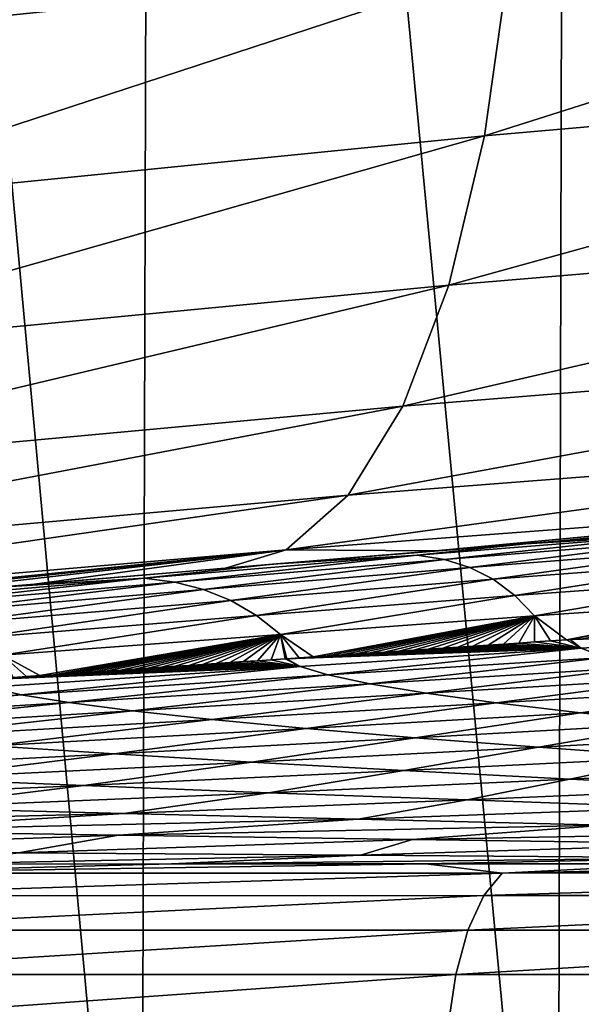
# Model space of a CAD drawing. Header units: metres. Extents: x -136 to 36, y -213 to -20.
# Tile 42 of 104: x -8.8 to -6.98, y -69.53 to -66.33. Entities that reach past the tile are written whole.
import ezdxf

# ---------------------------------------------------------------- set-up
doc = ezdxf.new("R2010")
doc.units = ezdxf.units.M
doc.layers.add('solid_11_382_033_XXX', color=7, linetype='CONTINUOUS')

msp = doc.modelspace()

# ---------------------------------------------------------------- linework, layer by layer
at = {"layer": 'solid_11_382_033_XXX'}
for points in [[(-9.723848, -71.427765, 20.875294), (-8.405974, -71.428391, 21.440775), (-9.677687, -57.603088, 20.896767)], [(-8.405974, -71.428391, 21.440775), (-8.365403, -57.603088, 21.456661), (-9.677687, -57.603088, 20.896767)], [(-8.405974, -71.428391, 21.440775), (-7.055417, -71.429123, 21.923027), (-8.365403, -57.603088, 21.456661)], [(-7.055417, -71.429123, 21.923027), (-7.02093, -57.603088, 21.934113), (-8.365403, -57.603088, 21.456661)], [(-7.055417, -71.429123, 21.923027), (-5.677426, -71.429977, 22.320175), (-7.02093, -57.603088, 21.934113)], [(-5.677426, -71.429977, 22.320175), (-5.64944, -57.603088, 22.327284), (-7.02093, -57.603088, 21.934113)], [(-7.172467, -65.528564, -22.069801), (-7.21252, -66.14875, -22.361744), (-9.519383, -66.389381, -21.476698)], [(-9.447489, -65.775337, -21.194506), (-7.172467, -65.528564, -22.069801), (-9.519383, -66.389381, -21.476698)], [(-4.849116, -65.933975, -22.993952), (-4.90018, -66.50061, -23.389259), (-7.291728, -66.709427, -22.75013)], [(-7.21252, -66.14875, -22.361744), (-4.849116, -65.933975, -22.993952), (-7.291728, -66.709427, -22.75013)], [(-7.21252, -66.14875, -22.361744), (-7.291728, -66.709427, -22.75013), (-9.639682, -66.944496, -21.849821)], [(-9.519383, -66.389381, -21.476698), (-7.21252, -66.14875, -22.361744), (-9.639682, -66.944496, -21.849821)], [(-4.90018, -66.50061, -23.389259), (-4.976851, -66.989738, -23.873854), (-7.407676, -67.193481, -23.223112)], [(-7.291728, -66.709427, -22.75013), (-4.90018, -66.50061, -23.389259), (-7.407676, -67.193481, -23.223112)], [(-7.291728, -66.709427, -22.75013), (-7.407676, -67.193481, -23.223112), (-9.804714, -67.423759, -22.302496)], [(-9.639682, -66.944496, -21.849821), (-7.291728, -66.709427, -22.75013), (-9.804714, -67.423759, -22.302496)], [(-4.976851, -66.989738, -23.873854), (-5.076793, -67.386436, -24.432953), (-7.556828, -67.586166, -23.766273)], [(-7.407676, -67.193481, -23.223112), (-4.976851, -66.989738, -23.873854), (-7.556828, -67.586166, -23.766273)], [(-7.407676, -67.193481, -23.223112), (-7.556828, -67.586166, -23.766273), (-10.009449, -67.812561, -22.820921)], [(-9.804714, -67.423759, -22.302496), (-7.407676, -67.193481, -23.223112), (-10.009449, -67.812561, -22.820921)], [(-5.076793, -67.386436, -24.432953), (-5.196957, -67.678612, -25.049513), (-7.734636, -67.875496, -24.363049)], [(-7.556828, -67.586166, -23.766273), (-5.076793, -67.386436, -24.432953), (-7.734636, -67.875496, -24.363049)], [(-7.556828, -67.586166, -23.766273), (-7.734636, -67.875496, -24.363049), (-10.247643, -68.099037, -23.389288)], [(-10.009449, -67.812561, -22.820921), (-7.556828, -67.586166, -23.766273), (-10.247643, -68.099037, -23.389288)], [(-5.196957, -67.678612, -25.049513), (-5.33368, -67.857361, -25.704729), (-7.935678, -68.052658, -24.995239)], [(-7.734636, -67.875496, -24.363049), (-5.196957, -67.678612, -25.049513), (-7.935678, -68.052658, -24.995239)], [(-7.734636, -67.875496, -24.363049), (-7.935678, -68.052658, -24.995239), (-10.512033, -68.27446, -23.990263)], [(-10.247643, -68.099037, -23.389288), (-7.734636, -67.875496, -24.363049), (-10.512033, -68.27446, -23.990263)], [(-7.935678, -68.052658, -24.995239), (-5.33368, -67.857361, -25.704729), (-7.451432, -68.056038, -25.765329)], [(-5.33368, -67.857361, -25.704729), (-7.058185, -68.02507, -25.889957), (-7.451432, -68.056038, -25.765329)], [(-5.33368, -67.857361, -25.704729), (-6.598241, -67.990608, -26.027914), (-7.058185, -68.02507, -25.889957)], [(-6.676226, -68.004288, -30.622438), (-7.157686, -68.03302, -26.470507), (-6.368638, -67.974281, -26.526567)], [(-6.598241, -67.990608, -26.027914), (-6.368638, -67.974281, -26.526567), (-7.157686, -68.03302, -26.470507)], [(-7.058185, -68.02507, -25.889957), (-6.598241, -67.990608, -26.027914), (-7.157686, -68.03302, -26.470507)], [(-7.509887, -68.070244, -30.613489), (-7.979603, -68.099754, -26.40621), (-7.157686, -68.03302, -26.470507)], [(-7.451432, -68.056038, -25.765329), (-7.157686, -68.03302, -26.470507), (-7.979603, -68.099754, -26.40621)], [(-6.676226, -68.004288, -30.622438), (-7.509887, -68.070244, -30.613489), (-7.157686, -68.03302, -26.470507)], [(-7.421798, -68.083885, -34.794861), (-7.509887, -68.070244, -30.613489), (-6.676226, -68.004288, -30.622438)], [(-7.451432, -68.056038, -25.765329), (-7.058185, -68.02507, -25.889957), (-7.157686, -68.03302, -26.470507)], [(-6.598224, -68.018814, -34.749725), (-7.421798, -68.083885, -34.794861), (-6.676226, -68.004288, -30.622438)], [(-7.339628, -68.109856, -38.992989), (-7.421798, -68.083885, -34.794861), (-6.598224, -68.018814, -34.749725)], [(-6.526644, -68.046448, -38.895252), (-7.339628, -68.109856, -38.992989), (-6.598224, -68.018814, -34.749725)], [(-7.935678, -68.052658, -24.995239), (-9.932581, -68.264229, -24.836557), (-10.521371, -68.313339, -24.57753)], [(-10.512033, -68.27446, -23.990263), (-7.935678, -68.052658, -24.995239), (-10.521371, -68.313339, -24.57753)], [(-7.935678, -68.052658, -24.995239), (-9.346001, -68.214661, -25.079184), (-9.932581, -68.264229, -24.836557)], [(-7.935678, -68.052658, -24.995239), (-8.75174, -68.164185, -25.309998), (-9.346001, -68.214661, -25.079184)], [(-7.935678, -68.052658, -24.995239), (-8.132538, -68.111946, -25.535152), (-8.75174, -68.164185, -25.309998)], [(-7.935678, -68.052658, -24.995239), (-7.451432, -68.056038, -25.765329), (-8.132538, -68.111946, -25.535152)], [(-8.132538, -68.111946, -25.535152), (-7.451432, -68.056038, -25.765329), (-7.979603, -68.099754, -26.40621)], [(-7.263322, -68.148636, -43.218956), (-7.339628, -68.109856, -38.992989), (-6.526644, -68.046448, -38.895252)], [(-6.461481, -68.087723, -43.071056), (-7.263322, -68.148636, -43.218956), (-6.526644, -68.046448, -38.895252)], [(-7.509887, -68.070244, -30.613489), (-8.395687, -68.145004, -30.604303), (-7.979603, -68.099754, -26.40621)], [(-8.296801, -68.157646, -34.848331), (-8.395687, -68.145004, -30.604303), (-7.509887, -68.070244, -30.613489)], [(-7.421798, -68.083885, -34.794861), (-8.296801, -68.157646, -34.848331), (-7.509887, -68.070244, -30.613489)], [(-8.203141, -68.181755, -39.10709), (-8.296801, -68.157646, -34.848331), (-7.421798, -68.083885, -34.794861)], [(-7.339628, -68.109856, -38.992989), (-8.203141, -68.181755, -39.10709), (-7.421798, -68.083885, -34.794861)], [(-7.193243, -68.200912, -47.481987), (-7.263322, -68.148636, -43.218956), (-6.461481, -68.087723, -43.071056)], [(-6.403062, -68.143364, -47.287144), (-7.193243, -68.200912, -47.481987), (-6.461481, -68.087723, -43.071056)], [(-8.395687, -68.145004, -30.604303), (-8.861587, -68.174484, -26.3339), (-7.979603, -68.099754, -26.40621)], [(-8.132538, -68.111946, -25.535152), (-7.979603, -68.099754, -26.40621), (-8.861587, -68.174484, -26.3339)], [(-8.75174, -68.164185, -25.309998), (-8.132538, -68.111946, -25.535152), (-8.861587, -68.174484, -26.3339)], [(-8.114593, -68.217735, -43.390347), (-8.203141, -68.181755, -39.10709), (-7.339628, -68.109856, -38.992989)], [(-7.263322, -68.148636, -43.218956), (-8.114593, -68.217735, -43.390347), (-7.339628, -68.109856, -38.992989)], [(-8.395687, -68.145004, -30.604303), (-9.36487, -68.228554, -30.594374), (-8.861587, -68.174484, -26.3339)], [(-9.254107, -68.240097, -34.908913), (-9.36487, -68.228554, -30.594374), (-8.395687, -68.145004, -30.604303)], [(-8.296801, -68.157646, -34.848331), (-9.254107, -68.240097, -34.908913), (-8.395687, -68.145004, -30.604303)], [(-9.147758, -68.262123, -39.235798), (-9.254107, -68.240097, -34.908913), (-8.296801, -68.157646, -34.848331)], [(-8.203141, -68.181755, -39.10709), (-9.147758, -68.262123, -39.235798), (-8.296801, -68.157646, -34.848331)], [(-8.031556, -68.266212, -47.706264), (-8.114593, -68.217735, -43.390347), (-7.263322, -68.148636, -43.218956)], [(-7.193243, -68.200912, -47.481987), (-8.031556, -68.266212, -47.706264), (-7.263322, -68.148636, -43.218956)], [(-7.129207, -68.267311, -51.788979), (-7.193243, -68.200912, -47.481987), (-6.403062, -68.143364, -47.287144)], [(-6.351252, -68.21405, -51.551006), (-7.129207, -68.267311, -51.788979), (-6.403062, -68.143364, -47.287144)], [(-9.346001, -68.214661, -25.079184), (-8.75174, -68.164185, -25.309998), (-8.861587, -68.174484, -26.3339)], [(-9.045621, -68.294991, -43.583244), (-9.147758, -68.262123, -39.235798), (-8.203141, -68.181755, -39.10709)], [(-8.114593, -68.217735, -43.390347), (-9.045621, -68.294991, -43.583244), (-8.203141, -68.181755, -39.10709)], [(-8.948153, -68.339211, -47.958157), (-9.045621, -68.294991, -43.583244), (-8.114593, -68.217735, -43.390347)], [(-8.031556, -68.266212, -47.706264), (-8.948153, -68.339211, -47.958157), (-8.114593, -68.217735, -43.390347)], [(-7.953787, -68.327721, -52.060905), (-8.031556, -68.266212, -47.706264), (-7.193243, -68.200912, -47.481987)], [(-7.129207, -68.267311, -51.788979), (-7.953787, -68.327721, -52.060905), (-7.193243, -68.200912, -47.481987)], [(-6.351252, -68.21405, -51.551006), (-7.025548, -68.345245, -56.1227), (-7.129207, -68.267311, -51.788979)], [(-6.351252, -68.21405, -51.551006), (-7.014146, -68.344505, -56.118416), (-7.025548, -68.345245, -56.1227)], [(-6.351252, -68.21405, -51.551006), (-6.972645, -68.341812, -56.102863), (-7.014146, -68.344505, -56.118416)], [(-8.855033, -68.395256, -52.36562), (-8.948153, -68.339211, -47.958157), (-8.031556, -68.266212, -47.706264)], [(-7.953787, -68.327721, -52.060905), (-8.855033, -68.395256, -52.36562), (-8.031556, -68.266212, -47.706264)], [(-7.129207, -68.267311, -51.788979), (-7.847406, -68.400307, -56.440327), (-7.953787, -68.327721, -52.060905)], [(-7.129207, -68.267311, -51.788979), (-7.801683, -68.397186, -56.422325), (-7.847406, -68.400307, -56.440327)], [(-7.129207, -68.267311, -51.788979), (-7.75574, -68.394058, -56.404263), (-7.801683, -68.397186, -56.422325)], [(-7.129207, -68.267311, -51.788979), (-7.709567, -68.390915, -56.386135), (-7.75574, -68.394058, -56.404263)], [(-7.129207, -68.267311, -51.788979), (-7.663146, -68.387764, -56.367947), (-7.709567, -68.390915, -56.386135)], [(-7.129207, -68.267311, -51.788979), (-7.616457, -68.384598, -56.349686), (-7.663146, -68.387764, -56.367947)], [(-7.129207, -68.267311, -51.788979), (-7.569475, -68.381416, -56.331345), (-7.616457, -68.384598, -56.349686)], [(-7.129207, -68.267311, -51.788979), (-7.522175, -68.378227, -56.312923), (-7.569475, -68.381416, -56.331345)], [(-7.129207, -68.267311, -51.788979), (-7.474535, -68.375015, -56.294411), (-7.522175, -68.378227, -56.312923)], [(-7.129207, -68.267311, -51.788979), (-7.42653, -68.371788, -56.275806), (-7.474535, -68.375015, -56.294411)], [(-7.129207, -68.267311, -51.788979), (-7.378136, -68.368546, -56.257103), (-7.42653, -68.371788, -56.275806)], [(-7.129207, -68.267311, -51.788979), (-7.329324, -68.365288, -56.238293), (-7.378136, -68.368546, -56.257103)], [(-7.129207, -68.267311, -51.788979), (-7.28006, -68.362007, -56.219368), (-7.329324, -68.365288, -56.238293)], [(-7.129207, -68.267311, -51.788979), (-7.230308, -68.358704, -56.200321), (-7.28006, -68.362007, -56.219368)], [(-7.129207, -68.267311, -51.788979), (-7.180027, -68.355377, -56.181145), (-7.230308, -68.358704, -56.200321)], [(-7.129207, -68.267311, -51.788979), (-7.129173, -68.352028, -56.161819), (-7.180027, -68.355377, -56.181145)], [(-7.129207, -68.267311, -51.788979), (-7.025548, -68.345245, -56.1227), (-7.0777, -68.348656, -56.142345)], [(-7.129207, -68.267311, -51.788979), (-7.0777, -68.348656, -56.142345), (-7.129173, -68.352028, -56.161819)], [(-6.120474, -68.321259, -57.148453), (-6.977822, -68.372612, -57.465378), (-7.014146, -68.344505, -56.118416)], [(-6.972645, -68.341812, -56.102863), (-6.120474, -68.321259, -57.148453), (-7.014146, -68.344505, -56.118416)], [(-6.120474, -68.321259, -57.148453), (-6.900722, -68.40242, -58.822086), (-6.977822, -68.372612, -57.465378)], [(-7.953787, -68.327721, -52.060905), (-8.734111, -68.461212, -56.791649), (-8.855033, -68.395256, -52.36562)], [(-7.953787, -68.327721, -52.060905), (-8.690464, -68.458214, -56.774357), (-8.734111, -68.461212, -56.791649)], [(-7.953787, -68.327721, -52.060905), (-8.646787, -68.455215, -56.757046), (-8.690464, -68.458214, -56.774357)], [(-7.953787, -68.327721, -52.060905), (-8.603074, -68.452209, -56.739712), (-8.646787, -68.455215, -56.757046)], [(-7.953787, -68.327721, -52.060905), (-8.559319, -68.449203, -56.722355), (-8.603074, -68.452209, -56.739712)], [(-7.953787, -68.327721, -52.060905), (-8.515514, -68.44619, -56.704975), (-8.559319, -68.449203, -56.722355)], [(-7.953787, -68.327721, -52.060905), (-8.471656, -68.443169, -56.687569), (-8.515514, -68.44619, -56.704975)], [(-7.953787, -68.327721, -52.060905), (-8.427736, -68.440147, -56.670135), (-8.471656, -68.443169, -56.687569)], [(-7.953787, -68.327721, -52.060905), (-8.383747, -68.437126, -56.652679), (-8.427736, -68.440147, -56.670135)], [(-7.953787, -68.327721, -52.060905), (-8.339683, -68.43409, -56.635189), (-8.383747, -68.437126, -56.652679)], [(-7.953787, -68.327721, -52.060905), (-8.295534, -68.431053, -56.617668), (-8.339683, -68.43409, -56.635189)], [(-7.953787, -68.327721, -52.060905), (-8.251294, -68.428009, -56.600117), (-8.295534, -68.431053, -56.617668)], [(-7.953787, -68.327721, -52.060905), (-8.206953, -68.424965, -56.582527), (-8.251294, -68.428009, -56.600117)], [(-7.953787, -68.327721, -52.060905), (-8.162502, -68.421906, -56.564903), (-8.206953, -68.424965, -56.582527)], [(-7.953787, -68.327721, -52.060905), (-8.117932, -68.418846, -56.547241), (-8.162502, -68.421906, -56.564903)], [(-7.953787, -68.327721, -52.060905), (-8.073233, -68.415779, -56.529537), (-8.117932, -68.418846, -56.547241)], [(-7.953787, -68.327721, -52.060905), (-8.028395, -68.412697, -56.511791), (-8.073233, -68.415779, -56.529537)], [(-7.953787, -68.327721, -52.060905), (-7.983405, -68.409615, -56.493999), (-8.028395, -68.412697, -56.511791)], [(-7.953787, -68.327721, -52.060905), (-7.938252, -68.406525, -56.476158), (-7.983405, -68.409615, -56.493999)], [(-7.953787, -68.327721, -52.060905), (-7.93325, -68.406181, -56.474186), (-7.938252, -68.406525, -56.476158)], [(-7.953787, -68.327721, -52.060905), (-7.892924, -68.403419, -56.458271), (-7.93325, -68.406181, -56.474186)], [(-7.953787, -68.327721, -52.060905), (-7.847406, -68.400307, -56.440327), (-7.892924, -68.403419, -56.458271)], [(-7.180027, -68.355377, -56.181145), (-7.129173, -68.352028, -56.161819), (-6.977822, -68.372612, -57.465378)], [(-7.129173, -68.352028, -56.161819), (-7.0777, -68.348656, -56.142345), (-6.977822, -68.372612, -57.465378)], [(-7.0777, -68.348656, -56.142345), (-7.025548, -68.345245, -56.1227), (-6.977822, -68.372612, -57.465378)], [(-7.025548, -68.345245, -56.1227), (-7.014146, -68.344505, -56.118416), (-6.977822, -68.372612, -57.465378)], [(-6.977822, -68.372612, -57.465378), (-7.889439, -68.431839, -57.829067), (-7.93325, -68.406181, -56.474186)], [(-7.892924, -68.403419, -56.458271), (-6.977822, -68.372612, -57.465378), (-7.93325, -68.406181, -56.474186)], [(-7.892924, -68.403419, -56.458271), (-7.847406, -68.400307, -56.440327), (-6.977822, -68.372612, -57.465378)], [(-6.977822, -68.372612, -57.465378), (-7.799695, -68.45903, -59.191071), (-7.889439, -68.431839, -57.829067)], [(-7.847406, -68.400307, -56.440327), (-7.801683, -68.397186, -56.422325), (-6.977822, -68.372612, -57.465378)], [(-7.801683, -68.397186, -56.422325), (-7.75574, -68.394058, -56.404263), (-6.977822, -68.372612, -57.465378)], [(-6.977822, -68.372612, -57.465378), (-6.900722, -68.40242, -58.822086), (-7.799695, -68.45903, -59.191071)], [(-7.75574, -68.394058, -56.404263), (-7.709567, -68.390915, -56.386135), (-6.977822, -68.372612, -57.465378)], [(-7.709567, -68.390915, -56.386135), (-7.663146, -68.387764, -56.367947), (-6.977822, -68.372612, -57.465378)], [(-7.663146, -68.387764, -56.367947), (-7.616457, -68.384598, -56.349686), (-6.977822, -68.372612, -57.465378)], [(-7.616457, -68.384598, -56.349686), (-7.569475, -68.381416, -56.331345), (-6.977822, -68.372612, -57.465378)], [(-7.569475, -68.381416, -56.331345), (-7.522175, -68.378227, -56.312923), (-6.977822, -68.372612, -57.465378)], [(-7.522175, -68.378227, -56.312923), (-7.474535, -68.375015, -56.294411), (-6.977822, -68.372612, -57.465378)], [(-7.474535, -68.375015, -56.294411), (-7.42653, -68.371788, -56.275806), (-6.977822, -68.372612, -57.465378)], [(-7.42653, -68.371788, -56.275806), (-7.378136, -68.368546, -56.257103), (-6.977822, -68.372612, -57.465378)], [(-7.378136, -68.368546, -56.257103), (-7.329324, -68.365288, -56.238293), (-6.977822, -68.372612, -57.465378)], [(-7.329324, -68.365288, -56.238293), (-7.28006, -68.362007, -56.219368), (-6.977822, -68.372612, -57.465378)], [(-7.28006, -68.362007, -56.219368), (-7.230308, -68.358704, -56.200321), (-6.977822, -68.372612, -57.465378)], [(-7.230308, -68.358704, -56.200321), (-7.180027, -68.355377, -56.181145), (-6.977822, -68.372612, -57.465378)], [(-8.855033, -68.395256, -52.36562), (-8.734111, -68.461212, -56.791649), (-8.777732, -68.464211, -56.808922)], [(-8.855033, -68.395256, -52.36562), (-8.777732, -68.464211, -56.808922), (-8.821334, -68.467201, -56.82618)], [(-8.162502, -68.421906, -56.564903), (-8.117932, -68.418846, -56.547241), (-7.889439, -68.431839, -57.829067)], [(-8.117932, -68.418846, -56.547241), (-8.073233, -68.415779, -56.529537), (-7.889439, -68.431839, -57.829067)], [(-8.073233, -68.415779, -56.529537), (-8.028395, -68.412697, -56.511791), (-7.889439, -68.431839, -57.829067)], [(-8.028395, -68.412697, -56.511791), (-7.983405, -68.409615, -56.493999), (-7.889439, -68.431839, -57.829067)], [(-7.983405, -68.409615, -56.493999), (-7.938252, -68.406525, -56.476158), (-7.889439, -68.431839, -57.829067)], [(-7.938252, -68.406525, -56.476158), (-7.93325, -68.406181, -56.474186), (-7.889439, -68.431839, -57.829067)], [(-6.900722, -68.40242, -58.822086), (-7.66374, -68.487701, -60.555103), (-7.799695, -68.45903, -59.191071)], [(-6.900722, -68.40242, -58.822086), (-6.782304, -68.433884, -60.183575), (-7.66374, -68.487701, -60.555103)], [(-7.889439, -68.431839, -57.829067), (-8.899005, -68.498985, -58.240414), (-8.951188, -68.476097, -56.877499)], [(-8.908498, -68.473175, -56.860638), (-7.889439, -68.431839, -57.829067), (-8.951188, -68.476097, -56.877499)], [(-8.908498, -68.473175, -56.860638), (-8.864921, -68.470184, -56.843418), (-7.889439, -68.431839, -57.829067)], [(-7.889439, -68.431839, -57.829067), (-8.795351, -68.523201, -59.607418), (-8.899005, -68.498985, -58.240414)], [(-8.864921, -68.470184, -56.843418), (-8.821334, -68.467201, -56.82618), (-7.889439, -68.431839, -57.829067)], [(-8.821334, -68.467201, -56.82618), (-8.777732, -68.464211, -56.808922), (-7.889439, -68.431839, -57.829067)], [(-7.889439, -68.431839, -57.829067), (-7.799695, -68.45903, -59.191071), (-8.795351, -68.523201, -59.607418)], [(-8.777732, -68.464211, -56.808922), (-8.734111, -68.461212, -56.791649), (-7.889439, -68.431839, -57.829067)], [(-8.734111, -68.461212, -56.791649), (-8.690464, -68.458214, -56.774357), (-7.889439, -68.431839, -57.829067)], [(-8.690464, -68.458214, -56.774357), (-8.646787, -68.455215, -56.757046), (-7.889439, -68.431839, -57.829067)], [(-8.646787, -68.455215, -56.757046), (-8.603074, -68.452209, -56.739712), (-7.889439, -68.431839, -57.829067)], [(-8.603074, -68.452209, -56.739712), (-8.559319, -68.449203, -56.722355), (-7.889439, -68.431839, -57.829067)], [(-8.559319, -68.449203, -56.722355), (-8.515514, -68.44619, -56.704975), (-7.889439, -68.431839, -57.829067)], [(-8.515514, -68.44619, -56.704975), (-8.471656, -68.443169, -56.687569), (-7.889439, -68.431839, -57.829067)], [(-8.471656, -68.443169, -56.687569), (-8.427736, -68.440147, -56.670135), (-7.889439, -68.431839, -57.829067)], [(-8.427736, -68.440147, -56.670135), (-8.383747, -68.437126, -56.652679), (-7.889439, -68.431839, -57.829067)], [(-8.383747, -68.437126, -56.652679), (-8.339683, -68.43409, -56.635189), (-7.889439, -68.431839, -57.829067)], [(-8.339683, -68.43409, -56.635189), (-8.295534, -68.431053, -56.617668), (-7.889439, -68.431839, -57.829067)], [(-8.295534, -68.431053, -56.617668), (-8.251294, -68.428009, -56.600117), (-7.889439, -68.431839, -57.829067)], [(-8.251294, -68.428009, -56.600117), (-8.206953, -68.424965, -56.582527), (-7.889439, -68.431839, -57.829067)], [(-8.206953, -68.424965, -56.582527), (-8.162502, -68.421906, -56.564903), (-7.889439, -68.431839, -57.829067)], [(-6.782304, -68.433884, -60.183575), (-7.481572, -68.517807, -61.915482), (-7.66374, -68.487701, -60.555103)], [(-6.782304, -68.433884, -60.183575), (-6.622334, -68.466934, -61.544285), (-7.481572, -68.517807, -61.915482)], [(-7.799695, -68.45903, -59.191071), (-8.640193, -68.548706, -60.973305), (-8.795351, -68.523201, -59.607418)], [(-7.799695, -68.45903, -59.191071), (-7.66374, -68.487701, -60.555103), (-8.640193, -68.548706, -60.973305)], [(-6.622334, -68.466934, -61.544285), (-7.253638, -68.549271, -63.266953), (-7.481572, -68.517807, -61.915482)], [(-6.622334, -68.466934, -61.544285), (-6.42103, -68.501488, -62.899029), (-7.253638, -68.549271, -63.266953)], [(-8.899005, -68.498985, -58.240414), (-8.795351, -68.523201, -59.607418), (-9.930819, -68.594955, -60.070267)], [(-7.66374, -68.487701, -60.555103), (-8.433793, -68.57547, -62.332279), (-8.640193, -68.548706, -60.973305)], [(-7.66374, -68.487701, -60.555103), (-7.481572, -68.517807, -61.915482), (-8.433793, -68.57547, -62.332279)], [(-6.42103, -68.501488, -62.899029), (-6.980857, -68.581993, -64.604485), (-7.253638, -68.549271, -63.266953)], [(-6.42103, -68.501488, -62.899029), (-6.179102, -68.53743, -64.242783), (-6.980857, -68.581993, -64.604485)], [(-8.795351, -68.523201, -59.607418), (-9.754579, -68.616951, -61.437195), (-9.930819, -68.594955, -60.070267)], [(-8.795351, -68.523201, -59.607418), (-8.640193, -68.548706, -60.973305), (-9.754579, -68.616951, -61.437195)], [(-7.481572, -68.517807, -61.915482), (-8.176851, -68.603424, -63.679062), (-8.433793, -68.57547, -62.332279)], [(-7.481572, -68.517807, -61.915482), (-7.253638, -68.549271, -63.266953), (-8.176851, -68.603424, -63.679062)], [(-6.179102, -68.53743, -64.242783), (-6.664634, -68.615868, -65.922981), (-6.980857, -68.581993, -64.604485)], [(-8.640193, -68.548706, -60.973305), (-9.521565, -68.639999, -62.793724), (-9.754579, -68.616951, -61.437195)], [(-8.640193, -68.548706, -60.973305), (-8.433793, -68.57547, -62.332279), (-9.521565, -68.639999, -62.793724)], [(-8.433793, -68.57547, -62.332279), (-9.232746, -68.664063, -64.134529), (-9.521565, -68.639999, -62.793724)], [(-8.433793, -68.57547, -62.332279), (-8.176851, -68.603424, -63.679062), (-9.232746, -68.664063, -64.134529)], [(-7.253638, -68.549271, -63.266953), (-7.87052, -68.632492, -65.008629), (-8.176851, -68.603424, -63.679062)], [(-7.253638, -68.549271, -63.266953), (-6.980857, -68.581993, -64.604485), (-7.87052, -68.632492, -65.008629)], [(-8.176851, -68.603424, -63.679062), (-8.88952, -68.689072, -65.45462), (-9.232746, -68.664063, -64.134529)], [(-8.176851, -68.603424, -63.679062), (-7.87052, -68.632492, -65.008629), (-8.88952, -68.689072, -65.45462)], [(-6.980857, -68.581993, -64.604485), (-7.51641, -68.662582, -66.315948), (-7.87052, -68.632492, -65.008629)], [(-6.980857, -68.581993, -64.604485), (-6.664634, -68.615868, -65.922981), (-7.51641, -68.662582, -66.315948)], [(-7.87052, -68.632492, -65.008629), (-8.493715, -68.714958, -66.748978), (-8.88952, -68.689072, -65.45462)], [(-7.87052, -68.632492, -65.008629), (-7.51641, -68.662582, -66.315948), (-8.493715, -68.714958, -66.748978)], [(-6.664634, -68.615868, -65.922981), (-7.116577, -68.693596, -67.595947), (-7.51641, -68.662582, -66.315948)], [(-6.664634, -68.615868, -65.922981), (-6.306838, -68.650772, -67.217331), (-7.116577, -68.693596, -67.595947)], [(-7.51641, -68.662582, -66.315948), (-8.047587, -68.741661, -68.012611), (-8.493715, -68.714958, -66.748978)], [(-7.51641, -68.662582, -66.315948), (-7.116577, -68.693596, -67.595947), (-8.047587, -68.741661, -68.012611)], [(-6.306838, -68.650772, -67.217331), (-6.673516, -68.725426, -68.843719), (-7.116577, -68.693596, -67.595947)], [(-8.88952, -68.689072, -65.45462), (-8.493715, -68.714958, -66.748978), (-9.637798, -68.773285, -67.219597)], [(-7.116577, -68.693596, -67.595947), (-7.553805, -68.769096, -69.240631), (-8.047587, -68.741661, -68.012611)], [(-7.116577, -68.693596, -67.595947), (-6.673516, -68.725426, -68.843719), (-7.553805, -68.769096, -69.240631)], [(-8.493715, -68.714958, -66.748978), (-9.140892, -68.795288, -68.464996), (-9.637798, -68.773285, -67.219597)], [(-8.493715, -68.714958, -66.748978), (-8.047587, -68.741661, -68.012611), (-9.140892, -68.795288, -68.464996)], [(-6.673516, -68.725426, -68.843719), (-7.015454, -68.797165, -70.428436), (-7.553805, -68.769096, -69.240631)], [(-6.673516, -68.725426, -68.843719), (-6.190148, -68.757965, -70.054642), (-7.015454, -68.797165, -70.428436)], [(-8.047587, -68.741661, -68.012611), (-8.591383, -68.817917, -69.671196), (-9.140892, -68.795288, -68.464996)], [(-8.047587, -68.741661, -68.012611), (-7.553805, -68.769096, -69.240631), (-8.591383, -68.817917, -69.671196)], [(-7.553805, -68.769096, -69.240631), (-7.992525, -68.841118, -70.833557), (-8.591383, -68.817917, -69.671196)], [(-7.553805, -68.769096, -69.240631), (-7.015454, -68.797165, -70.428436), (-7.992525, -68.841118, -70.833557)], [(-6.190148, -68.757965, -70.054642), (-6.436022, -68.825806, -71.571815), (-7.015454, -68.797165, -70.428436)], [(-9.140892, -68.795288, -68.464996), (-8.591383, -68.817917, -69.671196), (-9.837092, -68.872215, -70.116806)], [(-7.015454, -68.797165, -70.428436), (-7.34797, -68.864822, -71.9478), (-7.992525, -68.841118, -70.833557)], [(-7.015454, -68.797165, -70.428436), (-6.436022, -68.825806, -71.571815), (-7.34797, -68.864822, -71.9478)], [(-8.591383, -68.817917, -69.671196), (-9.174635, -68.890144, -71.250877), (-9.837092, -68.872215, -70.116806)], [(-8.591383, -68.817917, -69.671196), (-7.992525, -68.841118, -70.833557), (-9.174635, -68.890144, -71.250877)], [(-6.436022, -68.825806, -71.571815), (-6.661747, -68.888977, -73.010124), (-7.34797, -68.864822, -71.9478)], [(-7.992525, -68.841118, -70.833557), (-8.461441, -68.908516, -72.333176), (-9.174635, -68.890144, -71.250877)], [(-7.992525, -68.841118, -70.833557), (-7.34797, -68.864822, -71.9478), (-8.461441, -68.908516, -72.333176)], [(-7.34797, -68.864822, -71.9478), (-7.701682, -68.927277, -73.359756), (-8.461441, -68.908516, -72.333176)], [(-7.34797, -68.864822, -71.9478), (-6.661747, -68.888977, -73.010124), (-7.701682, -68.927277, -73.359756)], [(-9.174635, -68.890144, -71.250877), (-8.461441, -68.908516, -72.333176), (-10.232443, -68.951607, -72.201279)], [(-6.661747, -68.888977, -73.010124), (-6.899843, -68.946404, -74.327118), (-7.701682, -68.927277, -73.359756)], [(-8.461441, -68.908516, -72.333176), (-9.38271, -68.965141, -73.270134), (-10.232443, -68.951607, -72.201279)], [(-8.461441, -68.908516, -72.333176), (-7.701682, -68.927277, -73.359756), (-9.38271, -68.965141, -73.270134)], [(-7.701682, -68.927277, -73.359756), (-8.478664, -68.979004, -74.271523), (-9.38271, -68.965141, -73.270134)], [(-7.701682, -68.927277, -73.359756), (-6.899843, -68.946404, -74.327118), (-8.478664, -68.979004, -74.271523)], [(-6.899843, -68.946404, -74.327118), (-7.52579, -68.993187, -75.201439), (-8.478664, -68.979004, -74.271523)], [(-6.899843, -68.946404, -74.327118), (-6.060621, -68.965874, -75.232185), (-7.52579, -68.993187, -75.201439)], [(-9.38271, -68.965141, -73.270134), (-8.478664, -68.979004, -74.271523), (-9.86439, -69.028038, -74.770706)], [(-8.478664, -68.979004, -74.271523), (-8.803922, -69.036034, -75.656319), (-9.86439, -69.028038, -74.770706)], [(-8.478664, -68.979004, -74.271523), (-7.52579, -68.993187, -75.201439), (-8.803922, -69.036034, -75.656319)], [(-7.52579, -68.993187, -75.201439), (-7.694352, -69.04422, -76.460281), (-8.803922, -69.036034, -75.656319)], [(-7.52579, -68.993187, -75.201439), (-6.529796, -69.007668, -76.056343), (-7.694352, -69.04422, -76.460281)], [(-6.060621, -68.965874, -75.232185), (-6.529796, -69.007668, -76.056343), (-7.52579, -68.993187, -75.201439)], [(-6.529796, -69.007668, -76.056343), (-6.541921, -69.052605, -77.179176), (-7.694352, -69.04422, -76.460281)], [(-8.803922, -69.036034, -75.656319), (-7.694352, -69.04422, -76.460281), (-9.114629, -69.072891, -76.512291)], [(-7.694352, -69.04422, -76.460281), (-8.307067, -69.072548, -76.920616), (-9.114629, -69.072891, -76.512291)], [(-7.694352, -69.04422, -76.460281), (-6.541921, -69.052605, -77.179176), (-8.307067, -69.072548, -76.920616)], [(-6.541921, -69.052605, -77.179176), (-7.48246, -69.072159, -77.290291), (-8.307067, -69.072548, -76.920616)], [(-6.541921, -69.052605, -77.179176), (-6.642543, -69.071701, -77.620598), (-7.48246, -69.072159, -77.290291)], [(-9.463875, -69.102608, -76.521194), (-8.307067, -69.072548, -76.920616), (-7.48246, -69.072159, -77.290291)], [(-9.463875, -69.102608, -76.521194), (-7.48246, -69.072159, -77.290291), (-7.234221, -69.101875, -77.581253)], [(-9.463875, -69.102608, -76.521194), (-9.114629, -69.072891, -76.512291), (-8.307067, -69.072548, -76.920616)], [(-7.234221, -69.101875, -77.581253), (-7.48246, -69.072159, -77.290291), (-6.642543, -69.071701, -77.620598)], [(-7.234221, -69.101875, -77.581253), (-5.786157, -69.071175, -77.911972), (-4.977168, -69.070633, -78.147141)], [(-7.234221, -69.101875, -77.581253), (-4.977168, -69.070633, -78.147141), (-4.888575, -69.100815, -78.351372)], [(-7.234221, -69.101875, -77.581253), (-6.642543, -69.071701, -77.620598), (-5.786157, -69.071175, -77.911972)], [(-7.234221, -69.101875, -77.581253), (-7.294495, -69.175278, -77.732277), (-9.542813, -69.175766, -76.663475)], [(-9.463875, -69.102608, -76.521194), (-7.234221, -69.101875, -77.581253), (-9.542813, -69.175766, -76.663475)], [(-4.888575, -69.100815, -78.351372), (-4.929237, -69.174583, -78.508644), (-7.294495, -69.175278, -77.732277)], [(-7.234221, -69.101875, -77.581253), (-4.888575, -69.100815, -78.351372), (-7.294495, -69.175278, -77.732277)], [(-7.294495, -69.175278, -77.732277), (-7.34591, -69.287407, -77.86116), (-9.610202, -69.287682, -76.784981)], [(-9.542813, -69.175766, -76.663475), (-7.294495, -69.175278, -77.732277), (-9.610202, -69.287682, -76.784981)], [(-4.929237, -69.174583, -78.508644), (-4.963877, -69.287018, -78.642754), (-7.34591, -69.287407, -77.86116)], [(-7.294495, -69.175278, -77.732277), (-4.929237, -69.174583, -78.508644), (-7.34591, -69.287407, -77.86116)], [(-7.34591, -69.287407, -77.86116), (-7.385125, -69.430969, -77.959549), (-9.661663, -69.431076, -76.877808)], [(-9.610202, -69.287682, -76.784981), (-7.34591, -69.287407, -77.86116), (-9.661663, -69.431076, -76.877808)], [(-4.963877, -69.287018, -78.642754), (-4.990243, -69.430817, -78.74501), (-7.385125, -69.430969, -77.959549)], [(-7.34591, -69.287407, -77.86116), (-4.963877, -69.287018, -78.642754), (-7.385125, -69.430969, -77.959549)], [(-7.385125, -69.430969, -77.959549), (-7.409594, -69.596649, -78.021049), (-9.693854, -69.596649, -76.935921)], [(-9.661663, -69.431076, -76.877808), (-7.385125, -69.430969, -77.959549), (-9.693854, -69.596649, -76.935921)], [(-4.990243, -69.430817, -78.74501), (-5.006625, -69.596642, -78.808754), (-7.409594, -69.596649, -78.021049)], [(-7.385125, -69.430969, -77.959549), (-4.990243, -69.430817, -78.74501), (-7.409594, -69.596649, -78.021049)]]:
    msp.add_3dface(points, dxfattribs=at)

doc.saveas('drawing.dxf')
